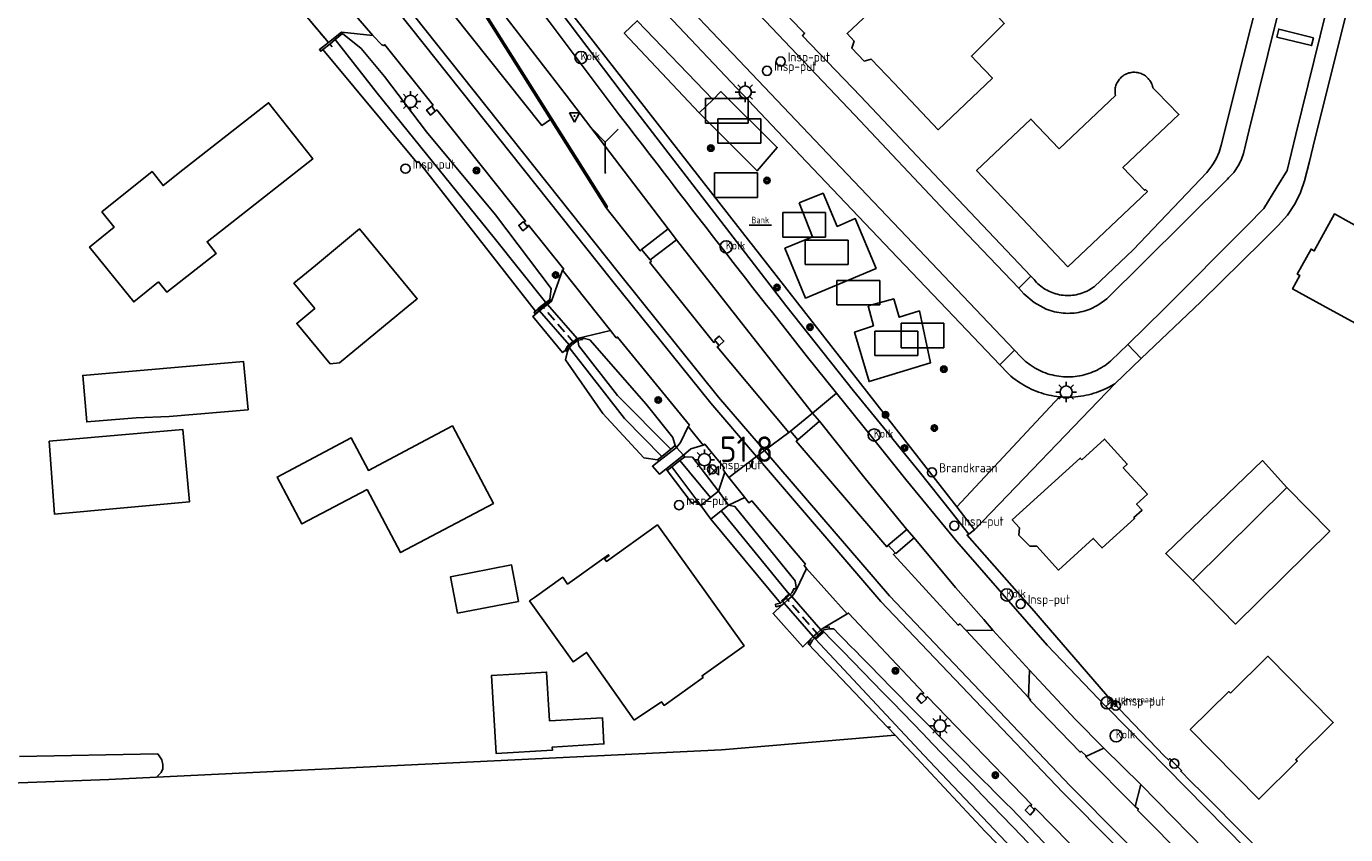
# Model space of a CAD drawing. Header units: metres. Extents: x 155581 to 157790, y 453982 to 460043.
# Tile 56 of 79: x 156202 to 156331, y 458198 to 458278. Entities that reach past the tile are written whole.
import ezdxf
from ezdxf.enums import TextEntityAlignment as Align

# ---------------------------------------------------------------- set-up
doc = ezdxf.new("R2010")
doc.units = ezdxf.units.M
doc.header["$LTSCALE"] = 4
doc.linetypes.add('STIPPELFIJN', pattern=[0.375, 0.25, -0.125])
doc.layers.get('0').update_dxf_attribs({"linetype": 'CONTINUOUS'})
for name, color, linetype in [('G_BTD', 3, 'CONTINUOUS'), ('G_KWDUPM1', 11, 'ByLayer'), ('G_OTD', 32, 'CONTINUOUS'), ('G_OVKP1', 2, 'ByLayer'), ('G_OWG', 6, 'CONTINUOUS'), ('G_OWT', 6, 'CONTINUOUS'), ('G_PND', 1, 'CONTINUOUS'), ('G_VGO', 3, 'ByLayer'), ('G_WGD', 7, 'CONTINUOUS'), ('G_WTD', 5, 'CONTINUOUS'), ('LKWDUP', 5, 'CONTINUOUS'), ('LSHD', 3, 'CONTINUOUS'), ('PPALHM', 10, 'CONTINUOUS'), ('PVGO', 102, 'CONTINUOUS')]:
    doc.layers.add(name, color=color, linetype=linetype)
for name, color, linetype, true_color in [('PBRD', 7, 'CONTINUOUS', 0xbd2877), ('PPAL', 7, 'CONTINUOUS', 0xbd2877), ('PPUT', 7, 'CONTINUOUS', 0xbd2877), ('PSTM', 7, 'CONTINUOUS', 0xde7233)]:
    doc.layers.add(name, color=color, linetype=linetype, true_color=true_color)
doc.styles.add('ISO', font='ISO')
doc.styles.get("Standard").update_dxf_attribs({"font": 'ISO'})

# ---------------------------------------------------------------- blocks, each defined once
blk = doc.blocks.new('kolk')
at = {"color": 0}
blk.add_circle((0, 0), 0.6, dxfattribs=at)
at = {"color": 0, "linetype": 'Continuous', "style": 'ISO'}
blk.add_attdef('KOLK', (-0.04, -0.26), '', height=0.8, dxfattribs=at)
blk = doc.blocks.new('boom')
at = {"color": 0}
for radius in [0.315, 0.225, 0.135]:
    blk.add_circle((0, 0), radius, dxfattribs=at)
blk = doc.blocks.new('brandkraan')
at = {"color": 0}
blk.add_circle((0, 0), 0.45, dxfattribs=at)
at = {"color": 0, "style": 'ISO'}
blk.add_attdef('BRANDKRAAN', (0.7, 0), '', height=0.9, dxfattribs=at)
blk = doc.blocks.new('klok')
at = {"color": 0}
blk.add_circle((0, 0), 0.45, dxfattribs=at)
at = {"style": 'ISO'}
blk.add_attdef('KLOK', (0.7, 0), '', height=0.9, dxfattribs=at)
blk = doc.blocks.new('verkeersteller')
at = {"color": 0}
blk.add_circle((0, 0), 0.45, dxfattribs=at)
blk = doc.blocks.new('grensmarkering')
at = {"linetype": 'ByBlock', "lineweight": -2}
h = blk.add_hatch(color=0, dxfattribs=at)
h.dxf.hatch_style = 1
h.paths.add_polyline_path([(0.09, 0.55, 0.219912), (0.05, 0.61, -0.457379), (0.04, 0.66, 2.245674), (-0.04, 0.66, -0.457379), (-0.05, 0.61, 0.219912), (-0.09, 0.55), (-0.15, 0.04), (-0.18, 0.04), (-0.18, 0.01, 0.018367), (-0.1, 0, -0.954633), (0.1, 0, 0.018367), (0.18, 0.01), (0.18, 0.04), (0.15, 0.04)])
at = {"linetype": 'ByBlock', "lineweight": -2, "true_color": 0x681648}
h = blk.add_hatch(color=219, dxfattribs=at)
h.dxf.hatch_style = 1
h.paths.add_polyline_path([(0.1, 0, 1), (-0.1, 0, 1)])
at = {"linetype": 'ByBlock', "lineweight": -2}
h = blk.add_hatch(color=0, dxfattribs=at)
h.dxf.hatch_style = 1
h.paths.add_polyline_path([(0.18, -0.04, -0.022381), (0.08, -0.06, -0.528879), (-0.08, -0.06, -0.022381), (-0.18, -0.04), (-0.18, -0.13, 0.083333), (0.18, -0.13)])
at = {"color": 0, "linetype": 'ByBlock', "lineweight": -2}
blk.add_attdef('GRENSMARKERING', (0.5, 0.35), '', height=0.5, dxfattribs=at)
blk = doc.blocks.new('verkeersbord')
at = {"color": 0}
for p, q in [((0.5, 0.32), (-0.5, 0.32)), ((-0.5, 0.32), (0, -0.6)), ((0, -0.6), (0.5, 0.32))]:
    blk.add_line(p, q, dxfattribs=at)
blk = doc.blocks.new('verkeersbord-pl')
at = {"linetype": 'Continuous'}
blk.add_circle((0, 0), 0.03, dxfattribs=at)
blk = doc.blocks.new('abri')
at = {"color": 0}
for p, q in [((-2.1, 1.2), (2.1, 1.2)), ((-2.1, -1.2), (-2.1, 1.2)), ((2.1, 1.2), (2.1, -1.2)), ((2.1, -1.2), (-2.1, -1.2))]:
    blk.add_line(p, q, dxfattribs=at)
at = {"color": 0, "linetype": 'Continuous', "style": 'ISO', "flags": 2}
blk.add_attdef('ABRI', text='', height=0.8, dxfattribs=at).set_placement((0, 0), align=Align.MIDDLE_CENTER)
blk = doc.blocks.new('lichtmast')
at = {"color": 0}
for p, q in [((-0.6, 0), (-1, 0)), ((-0.71, 0.71), (-0.42, 0.42)), ((0, 0.6), (0, 1)), ((0.42, 0.42), (0.71, 0.71)), ((0.6, 0), (1, 0)), ((-0.42, -0.42), (-0.71, -0.71)), ((0, -0.6), (0, -1)), ((0.42, -0.42), (0.71, -0.71))]:
    blk.add_line(p, q, dxfattribs=at)
blk.add_circle((0, 0), 0.6, dxfattribs=at)
blk = doc.blocks.new('bank')
at = {"color": 0}
blk.add_line((1.1, 0), (-1.1, 0), dxfattribs=at)
at = {"color": 0, "linetype": 'Continuous', "style": 'ISO'}
blk.add_attdef('BANK', text='', height=0.65, rotation=360, dxfattribs=at).set_placement((0, 0.5), align=Align.MIDDLE_CENTER)
blk = doc.blocks.new('kilometerpaal')
at = {"color": 0}
for p, q in [((-0.44, 0.44), (0.44, -0.44)), ((-0.44, -0.44), (-0.44, 0.44)), ((0.44, 0.44), (-0.44, -0.44)), ((0.44, -0.44), (0.44, 0.44))]:
    blk.add_line(p, q, dxfattribs=at)
at = {"color": 0, "style": 'ISO'}
blk.add_attdef('KILOMETERPAAL', (0.59, 0.87), '', height=2.5, dxfattribs=at)
blk = doc.blocks.new('wegwijzer')
at = {"color": 0}
for q in [(-0.424, 1.424), (0.424, 1.424), (0, 0)]:
    blk.add_line((0, 1), q, dxfattribs=at)

msp = doc.modelspace()

# ---------------------------------------------------------------- linework, layer by layer
at = {"layer": 'G_BTD', "linetype": 'Continuous', "transparency": 33554687}
for points in [[(156267.968, 458269.256), (156260.633, 458277.074), (156261.899, 458278.297), (156269.307, 458270.558), (156269.322, 458270.543)], [(156303.315, 458241.41), (156293.237, 458230.603)], [(156178.635, 458154.688), (156137.687, 458155.449), (156061.159, 458152.356), (156060.623, 458151.096), (156055.163, 458151.021), (156054.543, 458196.325), (156055.144, 458199.482), (156056.403, 458199.489), (156056.503, 458199.006), (156056.806, 458198.073), (156064.861, 458198.574), (156091.584, 458199.632), (156126.245, 458201.22), (156174.65, 458202.554), (156210.081, 458203.86), (156214.749, 458204.087)]]:
    msp.add_lwpolyline(points, dxfattribs=at)
at = {"layer": 'G_KWDUPM1', "transparency": 33554687}
for points in [[(156252.178, 458250.007), (156252.153, 458250.036), (156252.538, 458250.37), (156252.908, 458250.692)], [(156252.282, 458249.887), (156252.178, 458250.007)], [(156253.054, 458250.524), (156252.956, 458250.637)], [(156253.054, 458250.524), (156253.105, 458250.465)], [(156253.105, 458250.465), (156256.007, 458247.117)], [(156252.33, 458249.832), (156255.223, 458246.494)], [(156255.253, 458246.46), (156255.356, 458246.341)], [(156255.356, 458246.341), (156255.369, 458246.325), (156255.727, 458246.649)], [(156256.044, 458247.074), (156256.007, 458247.117)], [(156256.081, 458246.943), (156256.125, 458246.981), (156256.044, 458247.074)], [(156276.15, 458221.34), (156276.075, 458221.426), (156276.434, 458221.737), (156276.792, 458222.049)], [(156276.892, 458222.011), (156276.831, 458222.082), (156276.792, 458222.049)], [(156277.057, 458221.821), (156276.892, 458222.011)], [(156279.919, 458218.526), (156277.057, 458221.821)], [(156276.15, 458221.34), (156276.314, 458221.152)], [(156279.161, 458217.873), (156276.314, 458221.152)], [(156279.286, 458217.729), (156279.161, 458217.873)], [(156279.381, 458217.619), (156280.137, 458218.275), (156280.046, 458218.379)], [(156279.919, 458218.526), (156280.046, 458218.379)]]:
    msp.add_lwpolyline(points, dxfattribs=at)
at = {"layer": 'G_OTD', "linetype": 'Continuous', "transparency": 33554687}
for points in [[(156311.343, 458245.155), (156317.2, 458250.728), (156323.236, 458256.675), (156324.785, 458258.202), (156325.688, 458259.223), (156326.44, 458260.36), (156326.977, 458261.444), (156327.368, 458262.588), (156327.839, 458264.482), (156328.384, 458266.674), (156330.621, 458275.678), (156333.385, 458286.801), (156336.154, 458297.941), (156338.838, 458308.74), (156341.691, 458320.221), (156342.903, 458325.099), (156344.349, 458330.915), (156346.997, 458341.57), (156349.646, 458352.228), (156350.547, 458355.854), (156351.962, 458362.563), (156353.177, 458368.323), (156354.392, 458374.083), (156359.092, 458396.368)], [(156300.499, 458253.249), (156300.824, 458252.906), (156300.944, 458252.765), (156301.071, 458252.63), (156301.203, 458252.5), (156301.341, 458252.376), (156301.483, 458252.258), (156301.631, 458252.146), (156301.784, 458252.041), (156301.94, 458251.943), (156302.102, 458251.851), (156302.266, 458251.767), (156302.435, 458251.689), (156302.606, 458251.619), (156302.78, 458251.556), (156302.957, 458251.501), (156303.136, 458251.454), (156303.317, 458251.415), (156303.5, 458251.383), (156303.683, 458251.359), (156303.868, 458251.343), (156304.053, 458251.335), (156304.238, 458251.336), (156304.423, 458251.344), (156304.608, 458251.36), (156304.791, 458251.384), (156304.974, 458251.416), (156305.155, 458251.456), (156305.334, 458251.503), (156305.51, 458251.559), (156305.685, 458251.622), (156305.856, 458251.692), (156306.024, 458251.77), (156306.147, 458251.832), (156306.189, 458251.854), (156306.35, 458251.946), (156306.506, 458252.045), (156306.659, 458252.15), (156306.711, 458252.189), (156310.551, 458255.807), (156317.771, 458263.416), (156318.267, 458264.045), (156318.401, 458264.268), (156318.679, 458264.732), (156318.973, 458265.392), (156319.189, 458266.082), (156319.672, 458268.004), (156320.572, 458271.591), (156325.972, 458293.112)], [(156245.47, 458291.818), (156273.041, 458256.484), (156273.068, 458256.45), (156293.237, 458230.603)], [(156297.176, 458281.705), (156298.78, 458280.007), (156297.326, 458278.634), (156297.904, 458278.022), (156294.684, 458274.833), (156295.177, 458274.311), (156296.75, 458272.645), (156291.407, 458267.598), (156287.09, 458272.169), (156284.85, 458274.541), (156284.151, 458274.334), (156282.949, 458275.606), (156283.182, 458276.307), (156282.488, 458277.041), (156287.832, 458282.088), (156290.263, 458279.515), (156296.195, 458285.117), (156298.358, 458282.828), (156297.173, 458281.708), (156297.176, 458281.705)], [(156231.61, 458276.166), (156230.731, 458275.46), (156230.863, 458275.296), (156231.067, 458275.461)], [(156310.969, 458273.212), (156311.088, 458273.187), (156311.206, 458273.154), (156311.321, 458273.113), (156311.434, 458273.065), (156311.543, 458273.009), (156311.648, 458272.947), (156311.749, 458272.878), (156311.845, 458272.802), (156311.936, 458272.72), (156312.021, 458272.633), (156312.101, 458272.54), (156312.174, 458272.442), (156312.241, 458272.339), (156312.301, 458272.233), (156312.353, 458272.122), (156312.399, 458272.009), (156312.437, 458271.892), (156312.467, 458271.774), (156312.479, 458271.714), (156312.869, 458271.312), (156315.032, 458269.087), (156309.552, 458263.904), (156311.675, 458261.659), (156311.755, 458261.734), (156311.941, 458261.538), (156304.138, 458254.158), (156299.667, 458258.885), (156295.196, 458263.612), (156300.521, 458268.649), (156303.277, 458265.736), (156308.813, 458270.972), (156308.791, 458271.092), (156308.777, 458271.214), (156308.77, 458271.336), (156308.772, 458271.458), (156308.782, 458271.58), (156308.799, 458271.701), (156308.825, 458271.821), (156308.858, 458271.938), (156308.899, 458272.054), (156308.947, 458272.166), (156309.003, 458272.275), (156309.066, 458272.38), (156309.135, 458272.481), (156309.211, 458272.577), (156309.293, 458272.668), (156309.38, 458272.753), (156309.473, 458272.832), (156309.571, 458272.906), (156309.674, 458272.972), (156309.781, 458273.032), (156309.891, 458273.085), (156310.005, 458273.13), (156310.121, 458273.168), (156310.24, 458273.198), (156310.36, 458273.22), (156310.481, 458273.234), (156310.603, 458273.241), (156310.726, 458273.239), (156310.848, 458273.23), (156310.969, 458273.212)], [(156269.322, 458270.543), (156270.118, 458271.347), (156275.634, 458265.865), (156273.653, 458263.569), (156267.968, 458269.256)], [(156269.322, 458270.543), (156267.968, 458269.256)], [(156277.797, 458260.437), (156280.132, 458261.365), (156281.519, 458258.118), (156283.282, 458258.892), (156285.337, 458254), (156278.42, 458251.094), (156276.386, 458255.98), (156279.089, 458257.105), (156277.797, 458260.437)], [(156334.232, 458259.826), (156340.107, 458256.605), (156334.944, 458247.186), (156332.761, 458248.383), (156329.811, 458250), (156326.183, 458251.989), (156326.901, 458253.299), (156326.653, 458253.435), (156327.998, 458255.888), (156328.308, 458255.718), (156330.293, 458259.339), (156333.117, 458257.791), (156334.232, 458259.826)], [(156232.699, 458244.718), (156231.773, 458244.639), (156228.497, 458248.6), (156230.269, 458250.066), (156228.224, 458252.539), (156230.335, 458254.286), (156234.669, 458257.87), (156240.328, 458251.027), (156239.087, 458250), (156232.699, 458244.718)], [(156252.282, 458249.887), (156251.88, 458249.556), (156251.791, 458249.693), (156251.916, 458249.795)], [(156284.542, 458250.331), (156285.063, 458248.367), (156283.219, 458247.743), (156284.645, 458242.886), (156290.67, 458244.72), (156289.58, 458249.822), (156287.604, 458249.198), (156287.071, 458251.003), (156284.542, 458250.331)], [(156255.253, 458246.46), (156255.106, 458246.338), (156254.889, 458245.917), (156255.075, 458245.849)], [(156223.743, 458240.136), (156215.977, 458239.47), (156212.761, 458239.348), (156207.899, 458238.932), (156207.508, 458243.496), (156223.295, 458244.849), (156223.743, 458240.136)], [(156308.742, 458242.68), (156294.984, 458228.364)], [(156235.412, 458232.318), (156229.003, 458228.924), (156226.569, 458233.519), (156233.843, 458237.371), (156235.533, 458234.181), (156243.77, 458238.543), (156247.796, 458230.943), (156238.693, 458226.124), (156235.412, 458232.318)], [(156204.214, 458237.064), (156217.344, 458238.179), (156217.988, 458231.098), (156204.734, 458229.902), (156204.214, 458237.064)], [(156264.028, 458235.087), (156263.895, 458235.213)], [(156264.71, 458234.311), (156264.828, 458234.165)], [(156293.237, 458230.603), (156294.984, 458228.364)], [(156294.984, 458228.364), (156294.445, 458227.929)], [(156250.263, 458221.333), (156244.281, 458220.175), (156243.589, 458223.745), (156249.571, 458224.903), (156250.263, 458221.333)], [(156275.951, 458221.161), (156275.477, 458221.052), (156275.504, 458220.802), (156276.087, 458220.948)], [(156278.675, 458217.181), (156278.921, 458217.666)], [(156251.419, 458214.3), (156253.011, 458214.396), (156253.3, 458209.605), (156258.481, 458209.918), (156258.636, 458207.347), (156253.571, 458207.042), (156253.589, 458206.732), (156248.074, 458206.399), (156247.611, 458214.07), (156249.872, 458214.206)], [(156249.872, 458214.206), (156251.419, 458214.3)], [(156287.203, 458208.192), (156270.178, 458206.776), (156214.749, 458204.087)], [(156201.309, 458206.104), (156214.86, 458206.384), (156215.28, 458205.801), (156215.317, 458205.616), (156215.379, 458205.314), (156215.367, 458204.897), (156215.215, 458204.534), (156214.749, 458204.087)]]:
    msp.add_lwpolyline(points, dxfattribs=at)
at = {"layer": 'G_OVKP1', "transparency": 33554687}
msp.add_lwpolyline([(156325.617, 458232.503), (156323.241, 458235.149), (156313.747, 458226.016), (156316.408, 458223.377)], dxfattribs=at)
at = {"layer": 'G_OWG', "linetype": 'Continuous', "transparency": 33554687}
for points in [[(156258.845, 458259.952), (156258.983, 458260.036), (156253.516, 458268.691), (156243.677, 458284.341), (156243.601, 458284.465)], [(156254.419, 458279.132), (156260.33, 458271.329), (156276.486, 458250.357), (156283.125, 458241.982), (156286.352, 458238.029), (156287.957, 458236.046), (156289.557, 458234.058), (156292.722, 458230.088), (156292.738, 458230.068)], [(156232.88, 458277.186), (156233.005, 458277.03)], [(156241.74, 458269.918), (156241.24, 458269.524), (156241.616, 458269.034), (156242.095, 458269.435)], [(156250.805, 458258.505), (156250.741, 458258.592), (156250.279, 458258.215), (156250.681, 458257.685), (156251.173, 458258.062), (156251.078, 458258.139)], [(156253.054, 458250.524), (156252.674, 458250.211), (156252.282, 458249.887)], [(156252.282, 458249.887), (156252.33, 458249.832)], [(156253.345, 458250.952), (156253.421, 458250.827), (156253.054, 458250.524)], [(156269.925, 458246.432), (156270.403, 458246.863), (156269.953, 458247.359), (156269.51, 458246.981), (156269.565, 458246.874)], [(156255.253, 458246.46), (156255.223, 458246.494)], [(156256.044, 458247.074), (156255.967, 458247.054), (156255.624, 458246.769), (156255.253, 458246.46)], [(156256.477, 458247.185), (156256.044, 458247.074)], [(156264.028, 458235.087), (156265.749, 458236.432)], [(156266.439, 458235.681), (156264.71, 458234.311)], [(156265.749, 458236.432), (156265.613, 458236.611)], [(156266.439, 458235.681), (156266.556, 458235.527)], [(156273.613, 458235.535), (156274.391, 458236.118)], [(156264.028, 458235.087), (156263.398, 458234.594), (156264.083, 458233.814), (156264.71, 458234.311)], [(156268.132, 458230.749), (156269.124, 458229.409)], [(156292.738, 458230.068), (156292.739, 458230.067), (156294.445, 458227.929)], [(156294.445, 458227.929), (156294.262, 458227.831), (156300.847, 458220.371), (156301.615, 458219.444), (156303.688, 458217.055), (156308.47, 458211.555)], [(156280.133, 458218.71), (156280.734, 458218.82), (156280.754, 458218.628)], [(156289.863, 458212.213), (156289.734, 458212.336), (156289.324, 458211.835), (156289.795, 458211.326), (156290.277, 458211.782), (156290.221, 458211.855)], [(156308.47, 458211.555), (156307.879, 458211.02)], [(156308.47, 458211.555), (156308.775, 458211.204), (156309.829, 458210.094), (156313.631, 458206.155), (156314.015, 458205.774), (156314.147, 458205.907), (156314.596, 458205.419), (156315.295, 458204.726), (156315.226, 458204.659), (156316.174, 458203.683), (156317.413, 458202.495), (156338.757, 458180.962)], [(156300.477, 458201.259), (156300.403, 458201.33), (156299.962, 458200.861), (156300.439, 458200.372), (156300.882, 458200.852), (156300.814, 458200.932)]]:
    msp.add_lwpolyline(points, dxfattribs=at)
at = {"layer": 'G_OWT', "linetype": 'Continuous', "transparency": 33554687}
for points in [[(156233.005, 458277.03), (156232.281, 458276.444)], [(156233.005, 458277.03), (156234.819, 458275.569), (156237.127, 458272.815), (156241.228, 458267.407), (156247.986, 458259.237), (156253.463, 458252.039), (156253.345, 458250.952)], [(156253.345, 458250.952), (156252.956, 458250.637)], [(156255.075, 458245.849), (156255.217, 458246.226)], [(156256.081, 458246.943), (156256.543, 458247.019), (156256.477, 458247.185)], [(156256.477, 458247.185), (156257.246, 458246.989), (156262.788, 458240.685), (156265.408, 458237.415), (156265.613, 458236.611)], [(156255.075, 458245.849), (156254.852, 458245.017), (156258.526, 458239.772), (156262.545, 458235.415), (156263.895, 458235.213)], [(156265.613, 458236.611), (156265.202, 458236.276)], [(156264.31, 458235.55), (156263.895, 458235.213)], [(156264.828, 458234.165), (156265.299, 458234.537)], [(156266.556, 458235.527), (156266.085, 458235.156)], [(156266.556, 458235.527), (156267.323, 458235.494), (156269.888, 458232.158)], [(156264.828, 458234.165), (156267.306, 458230.927), (156267.555, 458231.136), (156268.132, 458230.749)], [(156269.888, 458232.158), (156269.083, 458231.512)], [(156270.84, 458230.755), (156270.138, 458230.205)], [(156277.513, 458222.495), (156277.391, 458223.353), (156271.478, 458230.626), (156270.84, 458230.755)], [(156276.892, 458222.011), (156276.853, 458221.974)], [(156277.513, 458222.495), (156277.296, 458222.582), (156277.054, 458222.16), (156276.892, 458222.011)], [(156279.286, 458217.729), (156279.087, 458217.538), (156278.842, 458217.082), (156278.675, 458217.181)], [(156280.754, 458218.628), (156280.212, 458218.533), (156280.123, 458218.445)], [(156280.754, 458218.628), (156281.174, 458218.65)], [(156278.675, 458217.181), (156286.457, 458208.979), (156287.203, 458208.192)], [(156287.203, 458208.192), (156289.335, 458205.945), (156296.041, 458198.753), (156301.06, 458193.602)], [(156298.608, 458200.999), (156311.101, 458187.857), (156315.306, 458183.907), (156324.004, 458174.627), (156335.16, 458163.604), (156335.808, 458162.515), (156335.076, 458161.767)]]:
    msp.add_lwpolyline(points, dxfattribs=at)
msp.add_lwpolyline([(156281.174, 458218.65, 0.0035058), (156298.608, 458200.999)], format="xyb", dxfattribs=at)
at = {"layer": 'G_PND', "linetype": 'Continuous', "transparency": 33554687}
for points in [[(156214.953, 458252.665), (156215.749, 458251.675), (156220.61, 458255.467), (156219.713, 458256.611), (156221.664, 458258.142), (156230.074, 458264.741), (156225.746, 458270.256), (156217.336, 458263.657), (156215.385, 458262.126), (156214.305, 458263.503), (156209.389, 458259.547), (156210.599, 458258.044), (156208.176, 458256.094), (156212.514, 458250.702), (156214.953, 458252.665)], [(156305.513, 458235.218), (156305.358, 458235.388), (156298.693, 458229.318), (156299.394, 458228.555), (156299.329, 458227.836), (156300.409, 458226.752), (156301.111, 458226.735), (156303.233, 458224.408), (156306.639, 458227.514), (156307.502, 458226.569), (156310.686, 458229.473), (156310.619, 458229.547), (156311.431, 458230.289), (156310.892, 458230.88), (156311.949, 458231.843), (156309.576, 458234.444), (156309.975, 458234.808), (156307.745, 458237.253), (156305.513, 458235.218)], [(156325.617, 458232.503), (156316.408, 458223.377)], [(156325.617, 458232.503), (156329.833, 458228.219), (156320.604, 458219.109), (156316.408, 458223.377)], [(156261.603, 458209.661), (156256.932, 458216.331), (156255.617, 458215.391), (156251.34, 458221.376), (156251.826, 458221.723), (156254.59, 458223.697), (156255.072, 458223.022), (156259.081, 458225.898), (156259.139, 458225.817), (156258.692, 458225.496), (156258.873, 458225.244), (156263.879, 458228.834), (156272.379, 458216.981), (156268.259, 458214.027), (156268.37, 458213.872), (156264.534, 458211.122), (156264.28, 458211.476), (156261.603, 458209.661)], [(156320.087, 458212.322), (156319.933, 458212.478), (156316.154, 458208.754), (156322.893, 458201.918), (156326.649, 458205.647), (156326.494, 458205.803), (156330.178, 458209.445), (156323.753, 458215.945), (156320.087, 458212.322)]]:
    msp.add_lwpolyline(points, dxfattribs=at)
at = {"layer": 'G_VGO', "transparency": 33554687}
msp.add_lwpolyline([(156292.738, 458230.068), (156294.445, 458227.929)], dxfattribs=at)
at = {"layer": 'G_WGD', "linetype": 'Continuous', "transparency": 33554687}
for points in [[(156299.324, 458252.044), (156299.838, 458251.505), (156300.845, 458250.639), (156302.009, 458250), (156302.212, 458249.924), (156302.417, 458249.856), (156302.625, 458249.795), (156302.835, 458249.742), (156303.047, 458249.697), (156303.26, 458249.659), (156303.474, 458249.63), (156303.69, 458249.608), (156303.906, 458249.595), (156304.122, 458249.589), (156304.339, 458249.592), (156304.555, 458249.602), (156304.771, 458249.62), (156304.986, 458249.647), (156305.2, 458249.681), (156305.412, 458249.723), (156305.623, 458249.773), (156305.831, 458249.831), (156306.038, 458249.896), (156306.242, 458249.969), (156306.321, 458250), (156307.003, 458250.355), (156307.185, 458250.449), (156307.981, 458251.008), (156311.569, 458254.566), (156319.811, 458262.759), (156319.913, 458262.868), (156320.425, 458263.416), (156320.926, 458264.164), (156321.186, 458264.711), (156321.378, 458265.285), (156321.945, 458267.58), (156336.477, 458326.366)], [(156340.904, 458325.493), (156326.513, 458267.135), (156325.642, 458263.605), (156324.643, 458261.958), (156323.372, 458259.864), (156321.724, 458258.21), (156313.546, 458250), (156310.012, 458246.538)], [(156253.403, 458268.596), (156243.564, 458284.258), (156242.993, 458285.102), (156242.41, 458285.892), (156239.37, 458289.769), (156238.055, 458291.4), (156236.418, 458293.424), (156234.954, 458295.25), (156226.146, 458306.229), (156224.383, 458308.439), (156222.998, 458310.135), (156221.669, 458311.623), (156214.707, 458318.07)], [(156253.403, 458268.596), (156252.556, 458268.025), (156214.279, 458316.061)], [(156273.613, 458235.535), (156269.125, 458240.768), (156259.39, 458252.869), (156224.837, 458296.318), (156210.981, 458313.735)], [(156211.783, 458314.301), (156225.656, 458296.865), (156260.147, 458253.466), (156269.874, 458241.378), (156274.391, 458236.118)], [(156254.794, 458299.127), (156254.862, 458298.984), (156264.422, 458288.862), (156274.438, 458278.293), (156283.239, 458269.029), (156292.174, 458259.548), (156299.324, 458252.044)], [(156260.143, 458269.073), (156253.278, 458278.214), (156245.854, 458287.948), (156239.001, 458296.686), (156238.763, 458297.061)], [(156249.516, 458295.201), (156260.254, 458283.776), (156269.402, 458274.082), (156278.522, 458264.452), (156287.433, 458255.062), (156292.258, 458250), (156297.464, 458244.539)], [(156298.903, 458245.978), (156295.077, 458250), (156288.926, 458256.472), (156279.946, 458265.932), (156271.296, 458275.051), (156270.487, 458275.867), (156261.659, 458285.191), (156251.112, 458296.388)], [(156243.824, 458285.405), (156254.922, 458270.983), (156264.922, 458257.882)], [(156230, 458283.772), (156235.961, 458276.855)], [(156228.278, 458280.117), (156231.61, 458276.166)], [(156276.881, 458278.56), (156278.324, 458277.08), (156278.113, 458276.823), (156283.789, 458270.887), (156290.994, 458263.282), (156300.499, 458253.249)], [(156232.88, 458277.186), (156231.61, 458276.166)], [(156235.961, 458276.855), (156232.88, 458277.186)], [(156324.64, 458276.695), (156324.832, 458277.472), (156328.23, 458276.632), (156328.038, 458275.855), (156324.64, 458276.695)], [(156235.961, 458276.855), (156236.848, 458275.922), (156237.031, 458275.854), (156237.145, 458275.94), (156241.869, 458270.026), (156241.74, 458269.918)], [(156241.74, 458269.918), (156242.095, 458269.435)], [(156242.095, 458269.435), (156242.23, 458269.551), (156250.947, 458258.621), (156250.805, 458258.505)], [(156253.403, 458268.596), (156258.845, 458259.952)], [(156262.325, 458255.851), (156262.193, 458255.72), (156258.845, 458259.952)], [(156250.805, 458258.505), (156251.078, 458258.139)], [(156251.078, 458258.139), (156251.234, 458258.237), (156254.69, 458253.926), (156254.586, 458253.824)], [(156262.325, 458255.851), (156264.922, 458257.882)], [(156264.922, 458257.882), (156265.75, 458256.798)], [(156263.175, 458254.839), (156265.75, 458256.798)], [(156265.75, 458256.798), (156272.123, 458248.642), (156279.086, 458239.792)], [(156263.175, 458254.839), (156262.325, 458255.851)], [(156254.586, 458253.824), (156253.483, 458250.773), (156253.105, 458250.465)], [(156254.586, 458253.824), (156259.273, 458247.912)], [(156269.565, 458246.874), (156269.413, 458246.737), (156263.138, 458254.572), (156263.286, 458254.72), (156263.175, 458254.839)], [(156299.324, 458252.044), (156300.499, 458253.249)], [(156252.33, 458249.832), (156252.724, 458250.154), (156253.105, 458250.465)], [(156252.33, 458249.832), (156251.65, 458249.277), (156254.584, 458245.736), (156254.832, 458245.938), (156255.073, 458246.37), (156255.223, 458246.494)], [(156275.548, 458249.167), (156278.49, 458245.464), (156281.44, 458241.767)], [(156259.273, 458247.912), (156256.007, 458247.117)], [(156259.273, 458247.912), (156259.851, 458247.184), (156259.981, 458247.259), (156267.027, 458238.618), (156266.895, 458238.5)], [(156256.007, 458247.117), (156255.96, 458247.106), (156255.595, 458246.803), (156255.223, 458246.494)], [(156269.925, 458246.432), (156269.565, 458246.874)], [(156276.777, 458237.904), (156269.752, 458246.313), (156269.925, 458246.432)], [(156298.903, 458245.978), (156299.505, 458245.345), (156299.664, 458245.184), (156299.829, 458245.028), (156299.999, 458244.879), (156300.174, 458244.735), (156300.355, 458244.598), (156300.54, 458244.467), (156300.729, 458244.343), (156300.923, 458244.225), (156301.121, 458244.115), (156301.323, 458244.011), (156301.528, 458243.915), (156301.736, 458243.826), (156301.948, 458243.745), (156302.162, 458243.67), (156302.378, 458243.604), (156302.597, 458243.545), (156302.818, 458243.494), (156303.041, 458243.451), (156303.264, 458243.416), (156303.489, 458243.389), (156303.715, 458243.369), (156303.941, 458243.358), (156304.168, 458243.354), (156304.395, 458243.359), (156304.621, 458243.371), (156304.847, 458243.392), (156305.071, 458243.42), (156305.295, 458243.457), (156305.517, 458243.501), (156305.738, 458243.553), (156305.956, 458243.613), (156306.173, 458243.68), (156306.386, 458243.756), (156306.597, 458243.838), (156306.805, 458243.928), (156307.01, 458244.025), (156307.211, 458244.13), (156307.409, 458244.241), (156307.602, 458244.36), (156307.791, 458244.485), (156307.975, 458244.617), (156308.155, 458244.755), (156308.329, 458244.899), (156308.405, 458244.965), (156310.012, 458246.538)], [(156311.343, 458245.155), (156310.012, 458246.538)], [(156297.464, 458244.539), (156298.903, 458245.978)], [(156308.742, 458242.68), (156311.343, 458245.155)], [(156303.315, 458241.41), (156303.054, 458241.44), (156302.794, 458241.478), (156302.535, 458241.523), (156302.278, 458241.577), (156302.022, 458241.638), (156301.769, 458241.707), (156301.518, 458241.784), (156301.269, 458241.868), (156301.023, 458241.96), (156300.779, 458242.06), (156300.539, 458242.166), (156300.303, 458242.28), (156300.069, 458242.402), (156299.84, 458242.53), (156299.615, 458242.665), (156299.394, 458242.807), (156299.177, 458242.955), (156298.965, 458243.111), (156298.758, 458243.272), (156298.555, 458243.44), (156298.358, 458243.613), (156298.258, 458243.706), (156297.464, 458244.539)], [(156308.742, 458242.68), (156308.609, 458242.598), (156308.381, 458242.466), (156308.15, 458242.342), (156307.915, 458242.224), (156307.677, 458242.113), (156307.435, 458242.01), (156307.19, 458241.915), (156306.942, 458241.826), (156306.692, 458241.746), (156306.44, 458241.673), (156306.185, 458241.607), (156305.929, 458241.55), (156305.671, 458241.5), (156305.412, 458241.458), (156305.151, 458241.424), (156304.889, 458241.398), (156304.627, 458241.38), (156304.365, 458241.37), (156304.102, 458241.368), (156303.839, 458241.374), (156303.577, 458241.388), (156303.315, 458241.41)], [(156281.44, 458241.767), (156279.086, 458239.792)], [(156281.44, 458241.767), (156284.837, 458237.528), (156288.244, 458233.298), (156293.269, 458227.202), (156302.103, 458217.045), (156307.879, 458211.02)], [(156276.95, 458238.028), (156279.086, 458239.792)], [(156279.086, 458239.792), (156279.771, 458239.013)], [(156266.895, 458238.5), (156266.156, 458236.91), (156265.749, 458236.432)], [(156266.895, 458238.5), (156268.375, 458236.655)], [(156277.654, 458237.172), (156279.771, 458239.013)], [(156279.771, 458239.013), (156284.249, 458233.381), (156288.36, 458228.378)], [(156276.777, 458237.904), (156274.391, 458236.118)], [(156276.95, 458238.028), (156276.777, 458237.904)], [(156277.654, 458237.172), (156276.95, 458238.028)], [(156286.528, 458226.844), (156286.378, 458226.696), (156277.493, 458237.037), (156277.654, 458237.172)], [(156265.749, 458236.432), (156266.439, 458235.681)], [(156268.375, 458236.655), (156267.149, 458236.288), (156266.439, 458235.681)], [(156268.375, 458236.655), (156268.522, 458236.764), (156270.459, 458234.388), (156270.346, 458234.271), (156270.486, 458234.009)], [(156274.391, 458236.118), (156286.632, 458221.864), (156304.393, 458203.208), (156349.76, 458157.544)], [(156273.613, 458235.535), (156270.893, 458233.498)], [(156349.059, 458156.859), (156303.648, 458202.574), (156285.812, 458221.314), (156273.613, 458235.535)], [(156270.486, 458234.009), (156269.888, 458232.158)], [(156270.486, 458234.009), (156270.893, 458233.498)], [(156270.893, 458233.498), (156272.464, 458231.529)], [(156269.888, 458232.158), (156270.84, 458230.755)], [(156272.464, 458231.529), (156270.84, 458230.755)], [(156272.464, 458231.529), (156272.864, 458230.985), (156273.156, 458231.19), (156278.405, 458224.97), (156278.276, 458224.858), (156278.51, 458224.553)], [(156286.528, 458226.844), (156288.36, 458228.378)], [(156289.066, 458227.578), (156288.36, 458228.378)], [(156287.214, 458226.082), (156286.528, 458226.844)], [(156287.214, 458226.082), (156287.257, 458226.03), (156289.066, 458227.578)], [(156293.131, 458222.708), (156289.066, 458227.578)], [(156294.178, 458218.472), (156293.552, 458219.127), (156293.389, 458219), (156287.032, 458225.944), (156287.214, 458226.082)], [(156278.51, 458224.553), (156277.513, 458222.495)], [(156278.51, 458224.553), (156282.493, 458220.096)], [(156296.794, 458218.517), (156295.903, 458219.549), (156293.131, 458222.708)], [(156276.314, 458221.152), (156276.668, 458221.471), (156277.057, 458221.821)], [(156277.057, 458221.821), (156277.244, 458221.99), (156277.513, 458222.495)], [(156278.921, 458217.666), (156278.136, 458216.858), (156275.226, 458220.138), (156276.087, 458220.948)], [(156276.087, 458220.948), (156276.314, 458221.152)], [(156282.493, 458220.096), (156282.627, 458220.181), (156290, 458212.335), (156289.863, 458212.213)], [(156282.493, 458220.096), (156280.133, 458218.71)], [(156279.161, 458217.873), (156278.921, 458217.666)], [(156279.919, 458218.526), (156279.539, 458218.198), (156279.161, 458217.873)], [(156280.133, 458218.71), (156279.919, 458218.526)], [(156294.178, 458218.472), (156296.794, 458218.517)], [(156300.298, 458211.889), (156294.178, 458218.472)], [(156300.374, 458214.573), (156296.794, 458218.517)], [(156300.298, 458211.889), (156300.374, 458214.573)], [(156307.674, 458206.932), (156304.89, 458209.753), (156300.374, 458214.573)], [(156289.863, 458212.213), (156290.221, 458211.855)], [(156290.221, 458211.855), (156290.371, 458211.971), (156300.606, 458201.378), (156300.477, 458201.259)], [(156305.985, 458206.133), (156305.449, 458206.626), (156305.343, 458206.529), (156300.439, 458211.613), (156300.481, 458211.671), (156300.298, 458211.889)], [(156307.879, 458211.02), (156307.953, 458210.943), (156323.518, 458195.133), (156333.33, 458185.397), (156338.223, 458180.444)], [(156310.761, 458201.222), (156305.875, 458206.106), (156305.985, 458206.133)], [(156305.985, 458206.133), (156307.674, 458206.932)], [(156311.295, 458203.372), (156307.674, 458206.932)], [(156310.761, 458201.222), (156311.295, 458203.372)], [(156347.089, 458167.145), (156345.634, 458168.616), (156324.55, 458189.958), (156320.609, 458193.881), (156319.91, 458193.766), (156319.295, 458194.419), (156319.35, 458194.989), (156319.188, 458195.323), (156311.295, 458203.372)], [(156300.477, 458201.259), (156300.814, 458200.932)], [(156300.814, 458200.932), (156300.927, 458201.04), (156310.982, 458190.806), (156310.858, 458190.649)], [(156316.105, 458196.012), (156315.956, 458195.844), (156310.978, 458200.84), (156311.073, 458200.957), (156310.761, 458201.222)]]:
    msp.add_lwpolyline(points, dxfattribs=at)
msp.add_lwpolyline([(156260.143, 458269.073, 0.0026864), (156275.548, 458249.167)], format="xyb", dxfattribs=at)
at = {"layer": 'G_WTD', "linetype": 'Continuous', "transparency": 33554687}
for points in [[(156231.067, 458275.461), (156231.743, 458276.009), (156232.281, 458276.444)], [(156232.281, 458276.444), (156236.381, 458271.186), (156247.88, 458257.009), (156252.908, 458250.692)], [(156231.067, 458275.461), (156240.289, 458264.38), (156240.444, 458264.484), (156251.916, 458249.795)], [(156252.178, 458250.007), (156251.916, 458249.795)], [(156252.956, 458250.637), (156252.574, 458250.328), (156252.178, 458250.007)], [(156252.956, 458250.637), (156252.908, 458250.692)], [(156255.217, 458246.226), (156255.356, 458246.341)], [(156255.217, 458246.226), (156260.653, 458239.27), (156264.31, 458235.55)], [(156255.356, 458246.341), (156255.727, 458246.649)], [(156256.081, 458246.943), (156255.727, 458246.649)], [(156256.081, 458246.943), (156256.161, 458246.414), (156259.959, 458241.528), (156265.202, 458236.276)], [(156265.202, 458236.276), (156264.31, 458235.55)], [(156265.299, 458234.537), (156266.085, 458235.156)], [(156265.299, 458234.537), (156268.132, 458230.749)], [(156266.085, 458235.156), (156269.083, 458231.512)], [(156269.083, 458231.512), (156268.132, 458230.749)], [(156269.124, 458229.409), (156270.138, 458230.205)], [(156275.951, 458221.161), (156269.124, 458229.409)], [(156270.138, 458230.205), (156276.792, 458222.049)], [(156276.15, 458221.34), (156276.503, 458221.658), (156276.853, 458221.974)], [(156276.853, 458221.974), (156276.792, 458222.049)], [(156276.15, 458221.34), (156275.951, 458221.161)], [(156279.286, 458217.729), (156279.666, 458218.054), (156280.046, 458218.379)], [(156279.381, 458217.619), (156279.286, 458217.729)], [(156279.381, 458217.619), (156290.013, 458206.23), (156310.149, 458184.953)], [(156280.123, 458218.445), (156280.046, 458218.379)]]:
    msp.add_lwpolyline(points, dxfattribs=at)
msp.add_lwpolyline([(156280.123, 458218.445, -0.0028335), (156311.291, 458186.083)], format="xyb", dxfattribs=at)
at = {"layer": 'LKWDUP', "linetype": 'STIPPELFIJN', "lineweight": -3, "transparency": 33554687}
for points in [[(156227.914, 458280.561), (156231.964, 458275.746)], [(156255.733, 458246.641), (156252.538, 458250.37)], [(156279.759, 458217.947), (156276.434, 458221.737)]]:
    msp.add_lwpolyline(points, dxfattribs=at)
at = {"layer": 'LSHD', "linetype": 'Continuous', "lineweight": -3, "transparency": 33554687}
msp.add_lwpolyline([(156286.751, 458209.006), (156286.457, 458208.979)], dxfattribs=at)

# ---------------------------------------------------------------- block references
at = {"layer": 'PBRD', "transparency": 33554687}
msp.add_blockref('verkeersbord', (156255.747, 458268.946), dxfattribs=at)
at = {"layer": 'PBRD', "transparency": 33554687, "xscale": 3, "yscale": 3, "zscale": 3}
msp.add_blockref('wegwijzer', (156258.772, 458263.384), dxfattribs=at)
at = {"layer": 'PPAL', "transparency": 33554687}
for name, p in [('lichtmast', (156272.497, 458271.297)), ('lichtmast', (156239.671, 458270.383)), ('verkeersbord-pl', (156255.747, 458268.946)), ('verkeersbord-pl', (156258.772, 458263.384)), ('lichtmast', (156303.979, 458241.863)), ('lichtmast', (156268.489, 458235.231)), ('lichtmast', (156291.605, 458209.12)), ('verkeersteller', (156314.596, 458205.419))]:
    msp.add_blockref(name, p, dxfattribs=at)
msp.add_blockref('grensmarkering', (156308.851, 458211.105), dxfattribs=at).add_auto_attribs({'GRENSMARKERING': 'grenspaal'})
at = {"layer": 'PPALHM', "transparency": 33554687}
msp.add_blockref('kilometerpaal', (156269.423, 458234.143), dxfattribs=at).add_auto_attribs({'KILOMETERPAAL': '51,8'})
at = {"layer": 'PPUT', "transparency": 33554687}
for name, p, values in [('kolk', (156256.389, 458274.683), {'KOLK': 'Kolk'}), ('klok', (156275.971, 458274.294), {'KLOK': 'Insp-put'}), ('klok', (156274.625, 458273.377), {'KLOK': 'Insp-put'}), ('klok', (156239.174, 458263.782), {'KLOK': 'Insp-put'}), ('kolk', (156270.627, 458256.108), {'KOLK': 'Kolk'}), ('kolk', (156285.149, 458237.656), {'KOLK': 'Kolk'}), ('klok', (156269.241, 458234.291), {'KLOK': 'Insp-put'}), ('brandkraan', (156290.821, 458233.988), {'BRANDKRAAN': 'Brandkraan'}), ('klok', (156266.004, 458230.776), {'KLOK': 'Insp-put'}), ('klok', (156293.003, 458228.749), {'KLOK': 'Insp-put'}), ('kolk', (156298.154, 458221.96), {'KOLK': 'Kolk'}), ('klok', (156299.521, 458221.082), {'KLOK': 'Insp-put'}), ('kolk', (156307.994, 458211.374), {'KOLK': 'Kolk'}), ('klok', (156308.851, 458211.105), {'KLOK': 'Insp-put'}), ('kolk', (156308.887, 458208.138), {'KOLK': 'Kolk'})]:
    msp.add_blockref(name, p, dxfattribs=at).add_auto_attribs(values)
at = {"layer": 'PSTM', "transparency": 33554687}
for p in [(156270.694, 458269.462), (156271.921, 458267.476), (156271.592, 458262.169), (156278.27, 458258.268), (156280.489, 458255.573), (156283.591, 458251.618), (156289.878, 458247.411), (156287.325, 458246.646)]:
    msp.add_blockref('abri', p, dxfattribs=at)
msp.add_blockref('bank', (156273.975, 458258.24), dxfattribs=at).add_auto_attribs({'BANK': 'Bank'})
at = {"layer": 'PVGO', "transparency": 33554687}
for p in [(156269.121, 458265.801), (156246.13, 458263.608), (156274.631, 458262.618), (156253.896, 458253.349), (156275.612, 458252.123), (156278.853, 458248.229), (156291.977, 458244.105), (156263.961, 458241.086), (156286.266, 458239.638), (156291.049, 458238.336), (156288.129, 458236.38), (156287.228, 458214.526), (156297.031, 458204.282)]:
    msp.add_blockref('boom', p, dxfattribs=at)

doc.saveas('drawing.dxf')
